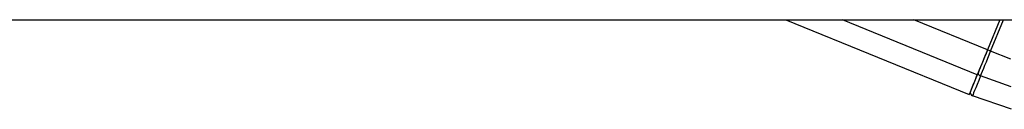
# Model space of a CAD drawing. Header units: millimetres. Extents: x 1689 to 18395, y 1041 to 15955.
# Tile 38 of 44: x 14565 to 14745, y 5954 to 5970. Entities that reach past the tile are written whole.
import ezdxf

# ---------------------------------------------------------------- set-up
doc = ezdxf.new("R2010")
doc.units = ezdxf.units.MM
doc.header["$LTSCALE"] = 2

msp = doc.modelspace()

# ---------------------------------------------------------------- linework, layer by layer
at = {"color": 7, "linetype": 'Continuous', "lineweight": 25}
for p, q in [((12429.36, 5970.28), (14884.49, 5970.28)), ((14705.28, 5970.28), (14738.86, 5956.57)), ((14744.45, 5970.28), (14742.2, 5964.77)), ((14744.45, 5970.28), (14742.2, 5964.77)), ((14746.61, 5953.88), (14739.46, 5956.37))]:
    msp.add_line(p, q, dxfattribs=at)
at = {"color": 8, "linetype": 'Continuous', "lineweight": 25}
for p, q in [((14740.34, 5960.21), (14715.67, 5970.28)), ((14742.2, 5964.77), (14728.71, 5970.28)), ((14742.78, 5964.54), (14745.13, 5970.28)), ((14746.46, 5963.03), (14742.78, 5964.54)), ((14746.55, 5957.98), (14740.93, 5960))]:
    msp.add_line(p, q, dxfattribs=at)
at = {"color": 7, "linetype": 'Continuous', "lineweight": 25, "flags": 128}
for points in [[(14742.2, 5964.77), (14741.93, 5964.11), (14741.66, 5963.45), (14741.4, 5962.81), (14741.15, 5962.2), (14740.92, 5961.63), (14740.7, 5961.1), (14740.51, 5960.63), (14740.34, 5960.21)], [(14742.2, 5964.77), (14741.95, 5964.18), (14741.71, 5963.59), (14741.48, 5963.02), (14741.26, 5962.47), (14741.05, 5961.96), (14740.86, 5961.49), (14740.68, 5961.06), (14740.53, 5960.69)], [(14740.93, 5960), (14741.1, 5960.41), (14741.29, 5960.88), (14741.51, 5961.41), (14741.74, 5961.98), (14741.99, 5962.58), (14742.25, 5963.22), (14742.51, 5963.87), (14742.78, 5964.54)], [(14740.34, 5960.21), (14739.7, 5958.65), (14739.24, 5957.51), (14738.96, 5956.81), (14738.86, 5956.57), (14738.96, 5956.8), (14739.02, 5956.95)], [(14739.1, 5957.16), (14739.13, 5957.22), (14739.19, 5957.39), (14739.31, 5957.68), (14739.47, 5958.07), (14739.67, 5958.57), (14739.92, 5959.18), (14740.21, 5959.88), (14740.53, 5960.69)], [(14740.93, 5960), (14740.6, 5959.17), (14740.3, 5958.44), (14740.05, 5957.82), (14739.84, 5957.3), (14739.67, 5956.9), (14739.56, 5956.6), (14739.48, 5956.43), (14739.46, 5956.37)]]:
    msp.add_lwpolyline(points, dxfattribs=at)
at = {"color": 7, "linetype": 'Continuous', "lineweight": 25}
for centre, radius, start, end in [((14709.3, 5882.93), 88.21, 67.6912, 68.101), ((14741.07, 5960.54), 0.56, 164.3553, 255.4665), ((14739.66, 5956.93), 0.6, 157.7973, 250.7974)]:
    msp.add_arc(centre, radius, start, end, dxfattribs=at)

doc.saveas('drawing.dxf')
